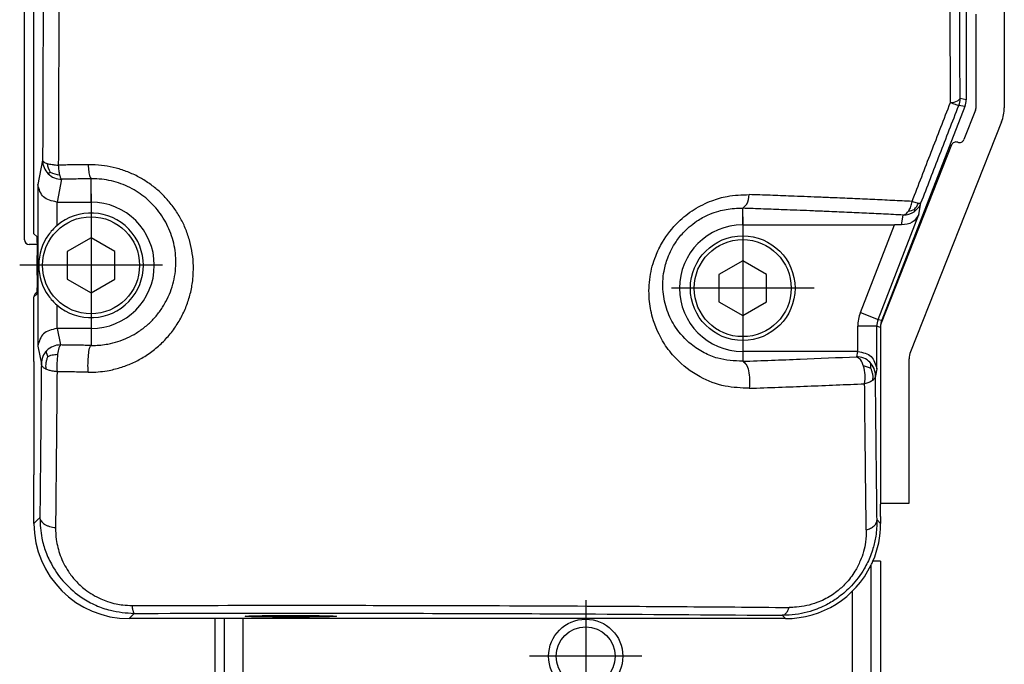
# Model space of a CAD drawing. Header units: millimetres. Extents: x -235 to 9017, y -109 to 485.
# Tile 34 of 35: x 8965 to 9017, y 189 to 223. Entities that reach past the tile are written whole.
import ezdxf

# ---------------------------------------------------------------- set-up
doc = ezdxf.new("R2010")
doc.units = ezdxf.units.MM
doc.linetypes.add('DOT_CENTER', pattern=[14, 12, -1, 0, -1])
doc.layers.add('1', color=7, linetype='Continuous')

# ---------------------------------------------------------------- blocks, each defined once
blk = doc.blocks.new('MOD-14-F-Li_1_1__23', base_point=(8965.627, 197.1))
at = {"color": 7, "linetype": 'Continuous'}
for p, q in [((9017.13, 254.446), (9017.13, 217.934)), ((8965.63, 210.996), (8965.63, 225.35)), ((9015.63, 222.85), (9015.63, 217.897)), ((9015.613, 217.806), (9015.009, 216.257)), ((9016.99, 217.197), (9012.201, 205.104)), ((9014.359, 215.975), (9010.65, 206.609)), ((8966.291, 210.746), (8965.88, 210.746)), ((8966.13, 207.986), (8966.13, 207.996)), ((8966.13, 204.6), (8966.13, 207.986)), ((9010.63, 206.512), (9010.63, 206.407)), ((9010.63, 206.407), (9010.63, 203.302)), ((9012.13, 197.146), (9012.13, 204.736)), ((9010.63, 203.302), (9010.63, 199.302)), ((9010.63, 199.302), (9010.63, 197.146)), ((9010.63, 197.146), (9012.13, 197.146)), ((9010.63, 197.146), (9010.63, 197.1))]:
    blk.add_line(p, q, dxfattribs=at)
for centre, radius, start, end in [((9015.38, 217.897), 0.25, 338.6933, 0), ((9015.13, 217.934), 2, 338.3952, 0), ((9014.592, 215.883), 0.25, 68.2878, 158.3948), ((9014.776, 216.348), 0.25, 248.3352, 338.6938), ((8965.88, 210.996), 0.25, 180, 270), ((8966.38, 207.996), 0.25, 112.5709, 180), ((9010.88, 206.512), 0.25, 157.1483, 180.0354), ((9013.13, 204.736), 1, 158.3952, 180)]:
    blk.add_arc(centre, radius, start, end, dxfattribs=at)
blk = doc.blocks.new('MOD-14-F-Li_1__24', base_point=(8965.627, 197.1))
at = {"color": 7, "linetype": 'Continuous'}
for p, q in [((9017.13, 254.446), (9017.13, 217.934)), ((8965.63, 210.996), (8965.63, 225.35)), ((9015.63, 222.85), (9015.63, 217.897)), ((9015.613, 217.806), (9015.009, 216.257)), ((9016.99, 217.197), (9012.201, 205.104)), ((9014.359, 215.975), (9010.65, 206.609)), ((8966.291, 210.746), (8965.88, 210.746)), ((8966.13, 207.986), (8966.13, 207.996)), ((8966.13, 204.6), (8966.13, 207.986)), ((9010.63, 206.512), (9010.63, 206.407)), ((9010.63, 206.407), (9010.63, 203.302)), ((9012.13, 197.146), (9012.13, 204.736)), ((9010.63, 203.302), (9010.63, 199.302)), ((9010.63, 199.302), (9010.63, 197.146)), ((9010.63, 197.146), (9012.13, 197.146)), ((9010.63, 197.146), (9010.63, 197.1))]:
    blk.add_line(p, q, dxfattribs=at)
for centre, radius, start, end in [((9015.38, 217.897), 0.25, 338.6933, 0), ((9015.13, 217.934), 2, 338.3952, 0), ((9014.592, 215.883), 0.25, 68.2878, 158.3948), ((9014.776, 216.348), 0.25, 248.3352, 338.6938), ((8965.88, 210.996), 0.25, 180, 270), ((8966.38, 207.996), 0.25, 112.5709, 180), ((9010.88, 206.512), 0.25, 157.1483, 180.0354), ((9013.13, 204.736), 1, 158.3952, 180)]:
    blk.add_arc(centre, radius, start, end, dxfattribs=at)
blk = doc.blocks.new('MOD-K-M-Li__25', base_point=(8965.627, 191.08))
at = {"color": 7, "linetype": 'Continuous'}
for p, q in [((8965.63, 210.996), (8965.63, 225.35)), ((9015.63, 222.85), (9015.63, 217.897)), ((9015.613, 217.806), (9015.009, 216.257)), ((9014.359, 215.975), (9010.65, 206.609)), ((8966.13, 211.314), (8966.277, 211.168)), ((8966.291, 210.746), (8965.88, 210.746)), ((8966.294, 209.132), (8966.294, 210.168)), ((8966.277, 208.132), (8966.13, 207.986)), ((8966.13, 207.986), (8966.13, 207.996)), ((8966.13, 204.6), (8966.13, 207.986)), ((9010.63, 206.512), (9010.63, 206.407)), ((9010.63, 206.407), (9010.63, 203.302)), ((8966.13, 204.6), (8966.13, 198.639)), ((9010.63, 203.302), (9010.63, 199.302)), ((9010.63, 199.302), (9010.63, 197.146)), ((8966.13, 196.078), (8966.13, 198.639)), ((9010.63, 197.146), (9010.63, 197.1)), ((9010.63, 196.453), (9010.63, 197.1)), ((8966.357, 196.305), (8966.13, 196.078)), ((9010.441, 196.268), (9010.63, 196.078)), ((9010.63, 196.453), (9010.63, 196.078)), ((8971.356, 191.306), (8971.129, 191.08)), ((8975.63, 191.08), (8971.129, 191.08)), ((8976.13, 191.08), (8975.63, 191.08)), ((8980.497, 191.08), (8976.13, 191.08)), ((9005.631, 191.08), (8980.497, 191.08)), ((9005.457, 191.253), (9005.631, 191.08))]:
    blk.add_line(p, q, dxfattribs=at)
for centre, radius, start, end in [((9015.38, 217.897), 0.25, 338.6933, 0), ((9014.592, 215.883), 0.25, 68.2878, 158.3948), ((9014.776, 216.348), 0.25, 248.3352, 338.6938), ((8969.13, 209.65), 2.75, 144.4259, 180), ((8965.88, 210.996), 0.25, 180, 270), ((8969.13, 209.65), 2.75, 180, 215.5741), ((8966.38, 207.996), 0.25, 112.5709, 180), ((9010.88, 206.512), 0.25, 157.1483, 180.0354), ((8971.129, 196.078), 4.998, 180, 270), ((9005.632, 196.078), 4.999, 336.6575, 359.9956), ((9005.632, 196.078), 4.999, 334.1551, 336.6575), ((9005.632, 196.078), 4.999, 269.9956, 334.1551)]:
    blk.add_arc(centre, radius, start, end, dxfattribs=at)
for points, knots in [([(8966.277, 211.168), (8966.281, 211.104), (8966.288, 210.964), (8966.29, 210.823), (8966.291, 210.746)], [0, 0, 0, 0, 0.1910392, 0.4216095, 0.4216095, 0.4216095, 0.4216095]), ([(8966.291, 210.746), (8966.292, 210.656), (8966.294, 210.463), (8966.294, 210.271), (8966.294, 210.168)], [0, 0, 0, 0, 0.2698084, 0.578512, 0.578512, 0.578512, 0.578512]), ([(8966.294, 209.132), (8966.294, 209.057), (8966.294, 208.912), (8966.293, 208.705), (8966.291, 208.523), (8966.289, 208.37), (8966.285, 208.253), (8966.284, 208.178), (8966.279, 208.142), (8966.277, 208.132)], [0, 0, 0, 0, 0.226531, 0.434957, 0.619406, 0.774011, 0.892906, 0.97024, 1.000273, 1.000273, 1.000273, 1.000273]), ([(8977.233, 191.203), (8977.275, 191.208), (8977.403, 191.221), (8977.659, 191.225), (8978.036, 191.234), (8978.51, 191.239), (8979.052, 191.243), (8979.434, 191.242), (8979.63, 191.241)], [0, 0, 0, 0, 0.124746, 0.385662, 0.769911, 1.253867, 1.807747, 2.39789, 2.39789, 2.39789, 2.39789]), ([(8979.63, 191.241), (8979.638, 191.242), (8979.654, 191.244), (8979.67, 191.244), (8979.677, 191.244)], [0, 0, 0, 0, 0.02357476, 0.04717944, 0.04717944, 0.04717944, 0.04717944]), ([(8979.677, 191.244), (8979.731, 191.244), (8979.855, 191.244), (8980.062, 191.243), (8980.307, 191.242), (8980.568, 191.24), (8980.817, 191.238), (8981.029, 191.236), (8981.195, 191.234), (8981.358, 191.231), (8981.523, 191.228), (8981.693, 191.223), (8981.827, 191.219), (8981.924, 191.214), (8981.987, 191.211), (8982.018, 191.207), (8982.029, 191.206)], [0, 0, 0, 0, 0.1614, 0.371453, 0.620044, 0.897057, 1.154843, 1.366209, 1.532079, 1.653376, 1.855828, 2.026813, 2.164304, 2.257619, 2.320147, 2.351964, 2.351964, 2.351964, 2.351964])]:
    blk.add_open_spline(points, degree=3, knots=knots, dxfattribs=at)
blk = doc.blocks.new('MOD-14-F-Li__26', base_point=(8965.627, 197.1))
at = {"color": 7, "linetype": 'Continuous'}
for p, q in [((9017.13, 254.446), (9017.13, 217.934)), ((8965.63, 210.996), (8965.63, 225.35)), ((9015.63, 222.85), (9015.63, 217.897)), ((9015.613, 217.806), (9015.009, 216.257)), ((9016.99, 217.197), (9012.201, 205.104)), ((9014.359, 215.975), (9010.65, 206.609)), ((8966.291, 210.746), (8965.88, 210.746)), ((8966.13, 207.986), (8966.13, 207.996)), ((8966.13, 204.6), (8966.13, 207.986)), ((9010.63, 206.512), (9010.63, 206.407)), ((9010.63, 206.407), (9010.63, 203.302)), ((9012.13, 197.146), (9012.13, 204.736)), ((9010.63, 203.302), (9010.63, 199.302)), ((9010.63, 199.302), (9010.63, 197.146)), ((9010.63, 197.146), (9012.13, 197.146)), ((9010.63, 197.146), (9010.63, 197.1))]:
    blk.add_line(p, q, dxfattribs=at)
for centre, radius, start, end in [((9015.38, 217.897), 0.25, 338.6933, 0), ((9015.13, 217.934), 2, 338.3952, 0), ((9014.592, 215.883), 0.25, 68.2878, 158.3948), ((9014.776, 216.348), 0.25, 248.3352, 338.6938), ((8965.88, 210.996), 0.25, 180, 270), ((8966.38, 207.996), 0.25, 112.5709, 180), ((9010.88, 206.512), 0.25, 157.1483, 180.0354), ((9013.13, 204.736), 1, 158.3952, 180)]:
    blk.add_arc(centre, radius, start, end, dxfattribs=at)
blk = doc.blocks.new('CABEZA_1_1__27', base_point=(8975.63, 168.65))
at = {"color": 7, "linetype": 'Continuous'}
for p, q in [((9010.63, 194.098), (9010.221, 194.098)), ((9010.63, 194.098), (9010.63, 187.1)), ((9010.13, 183.25), (9010.13, 193.899)), ((9009.13, 192.508), (9009.13, 183.25)), ((8975.63, 191.08), (8975.63, 187.1)), ((8976.13, 191.08), (8976.13, 183.25)), ((8977.13, 183.25), (8977.13, 191.08)), ((8975.63, 187.1), (8975.63, 178.45)), ((9010.63, 187.1), (9010.63, 178.45)), ((8975.88, 182.75), (8975.88, 183.25)), ((8975.88, 183.25), (8976.13, 183.25)), ((8976.13, 183.25), (8976.88, 183.25)), ((8976.88, 183.25), (8976.88, 169.15)), ((8976.88, 183.25), (8977.13, 183.25)), ((8977.13, 183.25), (8983.23, 183.25)), ((8983.23, 183.25), (8983.78, 183.25)), ((8983.78, 183.25), (8984.93, 183.25)), ((8984.93, 183.25), (8985.48, 183.25)), ((8985.48, 183.25), (8986.78, 183.25)), ((8986.78, 183.25), (8987.33, 183.25)), ((8987.33, 183.25), (8989.03, 183.25)), ((8989.03, 183.25), (8997.23, 183.25)), ((8997.23, 183.25), (8997.78, 183.25)), ((8997.78, 183.25), (8998.93, 183.25)), ((8998.93, 183.25), (9000.78, 183.25)), ((9000.78, 183.25), (9001.33, 183.25)), ((9001.33, 183.25), (9002.48, 183.25)), ((9002.48, 183.25), (9003.03, 183.25)), ((9003.03, 183.25), (9009.13, 183.25)), ((9009.13, 183.25), (9009.38, 183.25)), ((9009.38, 169.15), (9009.38, 183.25)), ((9009.38, 183.25), (9010.13, 183.25)), ((9010.13, 183.25), (9010.38, 183.25)), ((9010.38, 183.25), (9010.38, 182.75)), ((8975.88, 178.45), (8975.88, 182.75)), ((9010.38, 182.75), (9010.38, 178.45)), ((8975.88, 178.45), (8975.63, 178.45)), ((8975.88, 169.55), (8975.88, 178.45)), ((9010.38, 178.45), (9010.38, 169.55)), ((9010.63, 178.45), (9010.38, 178.45)), ((8975.88, 169.15), (8975.88, 169.55)), ((9010.38, 169.55), (9010.38, 169.15)), ((8976.38, 168.65), (8975.88, 169.15)), ((8976.38, 168.65), (8976.88, 169.15)), ((8976.88, 169.15), (8978.459, 169.15)), ((8978.459, 169.15), (8980.63, 169.15)), ((8980.63, 169.15), (8982.801, 169.15)), ((8982.801, 169.15), (9003.459, 169.15)), ((9003.459, 169.15), (9005.63, 169.15)), ((9005.63, 169.15), (9007.801, 169.15)), ((9007.801, 169.15), (9009.38, 169.15)), ((9009.38, 169.15), (9009.88, 168.65)), ((9009.88, 168.65), (9010.38, 169.15)), ((9009.88, 168.65), (8976.38, 168.65))]:
    blk.add_line(p, q, dxfattribs=at)
for radius in [1.95, 1.55]:
    blk.add_circle((8995.13, 189.1), radius, dxfattribs=at)
blk = doc.blocks.new('CABEZA_1__28', base_point=(8975.63, 168.65))
at = {"color": 7, "linetype": 'Continuous'}
for p, q in [((9010.63, 194.098), (9010.221, 194.098)), ((9010.63, 194.098), (9010.63, 187.1)), ((9010.13, 183.25), (9010.13, 193.899)), ((9009.13, 192.508), (9009.13, 183.25)), ((8975.63, 191.08), (8975.63, 187.1)), ((8976.13, 191.08), (8976.13, 183.25)), ((8977.13, 183.25), (8977.13, 191.08)), ((8975.63, 187.1), (8975.63, 178.45)), ((9010.63, 187.1), (9010.63, 178.45)), ((8975.88, 182.75), (8975.88, 183.25)), ((8975.88, 183.25), (8976.13, 183.25)), ((8976.13, 183.25), (8976.88, 183.25)), ((8976.88, 183.25), (8976.88, 169.15)), ((8976.88, 183.25), (8977.13, 183.25)), ((8977.13, 183.25), (8983.23, 183.25)), ((8983.23, 183.25), (8983.78, 183.25)), ((8983.78, 183.25), (8984.93, 183.25)), ((8984.93, 183.25), (8985.48, 183.25)), ((8985.48, 183.25), (8986.78, 183.25)), ((8986.78, 183.25), (8987.33, 183.25)), ((8987.33, 183.25), (8989.03, 183.25)), ((8989.03, 183.25), (8997.23, 183.25)), ((8997.23, 183.25), (8997.78, 183.25)), ((8997.78, 183.25), (8998.93, 183.25)), ((8998.93, 183.25), (9000.78, 183.25)), ((9000.78, 183.25), (9001.33, 183.25)), ((9001.33, 183.25), (9002.48, 183.25)), ((9002.48, 183.25), (9003.03, 183.25)), ((9003.03, 183.25), (9009.13, 183.25)), ((9009.13, 183.25), (9009.38, 183.25)), ((9009.38, 169.15), (9009.38, 183.25)), ((9009.38, 183.25), (9010.13, 183.25)), ((9010.13, 183.25), (9010.38, 183.25)), ((9010.38, 183.25), (9010.38, 182.75)), ((8975.88, 178.45), (8975.88, 182.75)), ((9010.38, 182.75), (9010.38, 178.45)), ((8975.88, 178.45), (8975.63, 178.45)), ((8975.88, 169.55), (8975.88, 178.45)), ((9010.38, 178.45), (9010.38, 169.55)), ((9010.63, 178.45), (9010.38, 178.45)), ((8975.88, 169.15), (8975.88, 169.55)), ((9010.38, 169.55), (9010.38, 169.15)), ((8976.38, 168.65), (8975.88, 169.15)), ((8976.38, 168.65), (8976.88, 169.15)), ((8976.88, 169.15), (8978.459, 169.15)), ((8978.459, 169.15), (8980.63, 169.15)), ((8980.63, 169.15), (8982.801, 169.15)), ((8982.801, 169.15), (9003.459, 169.15)), ((9003.459, 169.15), (9005.63, 169.15)), ((9005.63, 169.15), (9007.801, 169.15)), ((9007.801, 169.15), (9009.38, 169.15)), ((9009.38, 169.15), (9009.88, 168.65)), ((9009.88, 168.65), (9010.38, 169.15)), ((9009.88, 168.65), (8976.38, 168.65))]:
    blk.add_line(p, q, dxfattribs=at)
for radius in [1.95, 1.55]:
    blk.add_circle((8995.13, 189.1), radius, dxfattribs=at)
at = {"layer": '1', "color": 2, "linetype": 'DOT_CENTER'}
for p, q in [((8995.13, 192.05), (8995.13, 186.15)), ((8998.08, 189.1), (8992.18, 189.1))]:
    blk.add_line(p, q, dxfattribs=at)
blk = doc.blocks.new('MOD-22E-M-Li__29', base_point=(8965.627, 191.08))
at = {"color": 7, "linetype": 'Continuous'}
for p, q in [((9017.13, 254.446), (9017.13, 217.934)), ((8966.13, 211.314), (8966.13, 225.85)), ((8965.63, 210.996), (8965.63, 225.35)), ((9015.13, 222.97), (9015.13, 218.354)), ((9015.63, 222.85), (9015.63, 217.897)), ((9015.13, 218.354), (9014.806, 218.415)), ((9015.062, 217.992), (9010.698, 206.77)), ((9015.062, 217.992), (9014.737, 218.053)), ((9015.613, 217.806), (9015.009, 216.257)), ((9016.99, 217.197), (9012.201, 205.104)), ((9014.359, 215.975), (9010.65, 206.609)), ((8966.585, 215.171), (8966.33, 213.891)), ((8966.33, 213.891), (8966.33, 205.409)), ((8967.585, 214.171), (8967.345, 212.975)), ((8969.13, 212.975), (8969.13, 214.199)), ((8967.33, 212.975), (8967.33, 211.728)), ((8967.345, 212.975), (8969.13, 212.975)), ((9012.286, 213.008), (9012.613, 212.924)), ((9012.646, 212.329), (9012.751, 212.928)), ((9003.38, 211.775), (9003.38, 212.649)), ((9010.499, 206.807), (9012.646, 212.329)), ((9011.728, 211.77), (9011.819, 212.29)), ((9003.38, 211.775), (9011.358, 211.775)), ((9009.567, 207.17), (9011.358, 211.775)), ((8966.13, 211.314), (8966.277, 211.168)), ((8966.291, 210.746), (8965.88, 210.746)), ((8969.13, 211.093), (8967.88, 210.372)), ((8970.38, 210.372), (8969.13, 211.093)), ((8966.294, 209.132), (8966.294, 210.168)), ((8967.88, 210.372), (8967.88, 208.928)), ((8970.38, 208.928), (8970.38, 210.372)), ((9003.38, 209.893), (9002.13, 209.172)), ((9004.63, 209.172), (9003.38, 209.893)), ((9002.13, 209.172), (9002.13, 207.728)), ((9004.63, 207.728), (9004.63, 209.172)), ((8967.88, 208.928), (8969.13, 208.207)), ((8969.13, 208.207), (8970.38, 208.928)), ((8966.277, 208.132), (8966.13, 207.986)), ((8966.13, 207.986), (8966.13, 207.996)), ((8966.13, 204.6), (8966.13, 207.986)), ((8967.33, 207.572), (8967.33, 206.325)), ((9002.13, 207.728), (9003.38, 207.007)), ((9003.38, 207.007), (9004.63, 207.728)), ((9009.567, 207.17), (9010.499, 206.807)), ((9010.499, 206.807), (9010.698, 206.77)), ((9010.63, 206.512), (9010.63, 206.407)), ((9010.65, 206.609), (9010.698, 206.77)), ((8967.345, 206.325), (8967.518, 205.463)), ((8969.13, 206.325), (8967.345, 206.325)), ((8969.13, 206.325), (8969.13, 205.439)), ((9009.431, 205.125), (9009.431, 206.445)), ((9010.431, 206.445), (9009.431, 206.445)), ((9010.431, 204.209), (9010.431, 206.445)), ((9010.431, 206.445), (9010.63, 206.407)), ((9010.63, 206.407), (9010.63, 203.302)), ((8966.33, 205.409), (8966.518, 204.467)), ((9003.38, 205.125), (9003.38, 204.605)), ((9009.415, 205.125), (9003.38, 205.125)), ((9009.415, 205.125), (9009.359, 204.846)), ((8966.13, 204.6), (8966.13, 198.639)), ((9012.13, 197.146), (9012.13, 204.736)), ((9010.431, 204.209), (9010.359, 203.846)), ((9010.63, 203.302), (9010.63, 199.302)), ((9010.63, 199.302), (9010.63, 197.146)), ((8966.13, 196.078), (8966.13, 198.639)), ((9010.63, 197.146), (9012.13, 197.146)), ((9010.63, 197.146), (9010.63, 197.1)), ((9010.63, 196.453), (9010.63, 197.1)), ((8966.357, 196.305), (8966.13, 196.078)), ((9010.441, 196.268), (9010.63, 196.078)), ((9010.63, 196.453), (9010.63, 196.078)), ((8971.356, 191.306), (8971.129, 191.08)), ((8975.63, 191.08), (8971.129, 191.08)), ((8976.13, 191.08), (8975.63, 191.08)), ((8980.497, 191.08), (8976.13, 191.08)), ((8979.584, 191.244), (8979.582, 191.16)), ((9005.631, 191.08), (8980.497, 191.08)), ((9005.457, 191.253), (9005.631, 191.08))]:
    blk.add_line(p, q, dxfattribs=at)
for centre, radius in [((8969.13, 209.65), 2.55), ((9003.38, 208.45), 2.75), ((9003.38, 208.45), 2.55)]:
    blk.add_circle(centre, radius, dxfattribs=at)
for centre, radius, start, end in [((9013.806, 218.415), 1, 338.7262, 359.9767), ((9014.131, 218.354), 1, 338.7495, 0), ((9015.38, 217.897), 0.25, 338.6933, 0), ((9015.13, 217.934), 2, 338.3952, 0), ((9014.592, 215.883), 0.25, 68.2878, 158.3948), ((9014.776, 216.348), 0.25, 248.3352, 338.6938), ((8967.585, 215.171), 1, 179.9895, 224.8846), ((8967.936, 215.146), 1.121, 187.1558, 211.9386), ((8967.585, 215.171), 1, 224.8951, 270), ((8967.551, 215.545), 1.143, 240.3153, 266.1852), ((8969.13, 209.65), 3.325, 270, 90), ((9011.819, 213.29), 1, 304.4606, 338.7636), ((9011.606, 213.305), 1.076, 318.1831, 339.2846), ((8969.13, 209.65), 2.75, 229.0911, 130.9089), ((9011.819, 213.29), 1, 270, 304.4465), ((9012.046, 213.402), 0.892, 273.9111, 293.9654), ((8969.13, 209.65), 2.75, 130.9089, 144.4259), ((9003.38, 208.45), 3.325, 90, 270), ((8969.13, 209.65), 2.75, 144.4259, 180), ((8965.88, 210.996), 0.25, 180, 270), ((8969.13, 209.65), 2.75, 180, 215.5741), ((8966.38, 207.996), 0.25, 112.5709, 180), ((8969.13, 209.65), 2.75, 215.5741, 229.0911), ((9011.431, 206.445), 2, 158.7497, 179.9998), ((9011.431, 206.445), 1, 158.7498, 179.9997), ((9010.88, 206.512), 0.25, 157.1483, 180.0354), ((8967.513, 204.465), 0.998, 89.7227, 134.8418), ((8967.517, 204.467), 1, 135.1154, 180.0106), ((8972.621, 204.328), 5.286, 172.9878, 182.94), ((9013.13, 204.736), 1, 158.3952, 180), ((9009.359, 203.846), 1, 44.8951, 90), ((9009.359, 203.846), 1, 359.9894, 44.8846), ((9007.735, 203.749), 2.08, 351.0845, 16.8197), ((8971.129, 196.078), 4.998, 180, 270), ((9005.632, 196.078), 4.999, 336.6575, 359.9956), ((9005.632, 196.078), 4.999, 334.1551, 336.6575), ((9005.632, 196.078), 4.999, 269.9956, 334.1551)]:
    blk.add_arc(centre, radius, start, end, dxfattribs=at)
for points, knots in [([(9014.301, 218.207), (9014.286, 222.929), (9014.255, 232.38), (9014.284, 241.831), (9014.298, 246.561)], [0, 0, 0, 0, 14.166027, 28.353381, 28.353381, 28.353381, 28.353381]), ([(9014.806, 218.415), (9014.79, 223.07), (9014.76, 232.386), (9014.788, 241.702), (9014.803, 246.363)], [0, 0, 0, 0, 13.963695, 27.94841, 27.94841, 27.94841, 27.94841]), ([(8967.436, 243.76), (8967.445, 238.926), (8967.463, 229.312), (8967.428, 219.697), (8967.41, 214.916)], [0, 0, 0, 0, 14.499701, 28.84344, 28.84344, 28.84344, 28.84344]), ([(8966.61, 243.602), (8966.619, 238.838), (8966.637, 229.361), (8966.602, 219.884), (8966.585, 215.171)], [0, 0, 0, 0, 14.292562, 28.431391, 28.431391, 28.431391, 28.431391]), ([(9014.301, 218.207), (9014.432, 218.219), (9014.626, 218.237), (9014.761, 218.371), (9014.806, 218.415)], [0, 0, 0, 0, 0.3755552, 0.5593646, 0.5593646, 0.5593646, 0.5593646]), ([(9012.286, 213.008), (9012.621, 213.873), (9013.291, 215.607), (9013.964, 217.34), (9014.301, 218.207)], [0, 0, 0, 0, 2.783708, 5.576076, 5.576076, 5.576076, 5.576076]), ([(9012.751, 212.928), (9013.081, 213.781), (9013.742, 215.489), (9014.405, 217.197), (9014.737, 218.053)], [0, 0, 0, 0, 2.743941, 5.496419, 5.496419, 5.496419, 5.496419]), ([(9014.301, 218.207), (9014.381, 218.177), (9014.526, 218.123), (9014.672, 218.074), (9014.737, 218.053)], [0, 0, 0, 0, 0.2573342, 0.463114, 0.463114, 0.463114, 0.463114]), ([(8966.585, 215.171), (8966.591, 215.153), (8966.603, 215.117), (8966.657, 215.076), (8966.729, 215.037), (8966.79, 215.017), (8966.824, 215.006)], [0, 0, 0, 0, 0.055952, 0.1114029, 0.1962469, 0.3027844, 0.3027844, 0.3027844, 0.3027844]), ([(8966.824, 215.006), (8966.865, 214.995), (8966.952, 214.971), (8967.1, 214.945), (8967.255, 214.926), (8967.363, 214.919), (8967.41, 214.916)], [0, 0, 0, 0, 0.126631, 0.2704314, 0.4528656, 0.5944893, 0.5944893, 0.5944893, 0.5944893]), ([(8968.978, 214.94), (8968.848, 214.938), (8968.586, 214.935), (8968.194, 214.929), (8967.802, 214.923), (8967.541, 214.918), (8967.41, 214.916)], [0, 0, 0, 0, 0.392665, 0.784831, 1.176761, 1.568264, 1.568264, 1.568264, 1.568264]), ([(8967.41, 214.916), (8967.414, 214.864), (8967.419, 214.772), (8967.433, 214.644), (8967.449, 214.526), (8967.466, 214.447), (8967.475, 214.405)], [0, 0, 0, 0, 0.1583598, 0.2755087, 0.3866007, 0.5155775, 0.5155775, 0.5155775, 0.5155775]), ([(8968.978, 204.032), (8969.008, 204.032), (8969.067, 204.031), (8969.283, 204.034), (8969.624, 204.055), (8970.156, 204.133), (8970.744, 204.285), (8971.37, 204.532), (8971.975, 204.861), (8972.548, 205.275), (8973.073, 205.772), (8973.525, 206.331), (8973.895, 206.936), (8974.181, 207.576), (8974.382, 208.24), (8974.497, 208.927), (8974.523, 209.609), (8974.466, 210.274), (8974.334, 210.915), (8974.126, 211.534), (8973.847, 212.121), (8973.502, 212.669), (8973.101, 213.164), (8972.653, 213.602), (8972.169, 213.979), (8971.638, 214.305), (8971.064, 214.571), (8970.456, 214.77), (8969.832, 214.898), (8969.393, 214.935), (8969.151, 214.94), (8969.099, 214.941), (8969.041, 214.941), (8968.999, 214.941), (8968.978, 214.94)], [0, 0, 0, 0, 0.089146, 0.178162, 0.646641, 1.112518, 1.791619, 2.461966, 3.126417, 3.854653, 4.573723, 5.288782, 6.004538, 6.69685, 7.387271, 8.080177, 8.780199, 9.427836, 10.079866, 10.739308, 11.380069, 12.02563, 12.677769, 13.287381, 13.899303, 14.514037, 15.154501, 15.792222, 16.428004, 17.062486, 17.109174, 17.155813, 17.218665, 17.28141, 17.28141, 17.28141, 17.28141]), ([(8968.978, 214.94), (8968.989, 214.819), (8969.008, 214.611), (8969.036, 214.351), (8969.107, 214.237), (8969.13, 214.199)], [0, 0, 0, 0, 0.36735, 0.6310151, 0.7653588, 0.7653588, 0.7653588, 0.7653588]), ([(8966.985, 214.553), (8966.97, 214.539), (8966.946, 214.519), (8966.915, 214.493), (8966.894, 214.476), (8966.881, 214.468), (8966.876, 214.465)], [0, 0, 0, 0, 0.0601227, 0.0943298, 0.1223228, 0.1395422, 0.1395422, 0.1395422, 0.1395422]), ([(8967.475, 214.405), (8967.483, 214.375), (8967.496, 214.32), (8967.523, 214.25), (8967.55, 214.2), (8967.574, 214.18), (8967.585, 214.171)], [0, 0, 0, 0, 0.094672, 0.169877, 0.2231196, 0.2634573, 0.2634573, 0.2634573, 0.2634573]), ([(8967.33, 212.975), (8967.063, 213.031), (8966.546, 213.141), (8966.4, 213.646), (8966.33, 213.891)], [0, 0, 0, 0, 0.75246, 1.460842, 1.460842, 1.460842, 1.460842]), ([(8969.13, 214.199), (8969.001, 214.197), (8968.744, 214.193), (8968.357, 214.187), (8967.971, 214.181), (8967.713, 214.174), (8967.585, 214.171)], [0, 0, 0, 0, 0.38694, 0.773487, 1.159827, 1.545805, 1.545805, 1.545805, 1.545805]), ([(8969.13, 205.439), (8969.154, 205.438), (8969.202, 205.438), (8969.373, 205.439), (8969.645, 205.455), (8970.07, 205.516), (8970.54, 205.634), (8971.041, 205.828), (8971.527, 206.089), (8971.988, 206.416), (8972.411, 206.812), (8972.777, 207.257), (8973.077, 207.74), (8973.311, 208.252), (8973.477, 208.785), (8973.574, 209.338), (8973.599, 209.887), (8973.557, 210.424), (8973.453, 210.941), (8973.287, 211.442), (8973.064, 211.917), (8972.787, 212.361), (8972.464, 212.763), (8972.103, 213.118), (8971.712, 213.423), (8971.282, 213.688), (8970.818, 213.903), (8970.326, 214.064), (8969.821, 214.166), (8969.466, 214.195), (8969.27, 214.199), (8969.228, 214.199), (8969.181, 214.199), (8969.147, 214.199), (8969.13, 214.199)], [0, 0, 0, 0, 0.071163, 0.142191, 0.515557, 0.887199, 1.42941, 1.964839, 2.495938, 3.078905, 3.655364, 4.228816, 4.80243, 5.357917, 5.913425, 6.471676, 7.035675, 7.557729, 8.083965, 8.61649, 9.134036, 9.655726, 10.183267, 10.676359, 11.17111, 11.668798, 12.187426, 12.703138, 13.217174, 13.730628, 13.768439, 13.806205, 13.857028, 13.90778, 13.90778, 13.90778, 13.90778]), ([(9003.725, 203.186), (9003.299, 203.203), (9002.402, 203.237), (9001.045, 203.76), (8999.969, 204.573), (8999.123, 205.654), (8998.643, 206.723), (8998.429, 207.935), (8998.468, 209.038), (8998.741, 210.053), (8999.224, 211.04), (8999.895, 211.895), (9000.803, 212.611), (9001.687, 213.047), (9002.665, 213.336), (9003.336, 213.356), (9003.725, 213.368)], [0, 0, 0, 0, 1.270678, 2.678651, 4.286028, 5.252268, 6.777816, 7.741613, 8.926839, 10.055232, 10.868838, 12.211867, 13.275562, 14.311498, 15.151702, 16.31388, 16.31388, 16.31388, 16.31388]), ([(9003.38, 212.649), (9003.458, 212.719), (9003.667, 212.906), (9003.702, 213.19), (9003.725, 213.368)], [0, 0, 0, 0, 0.3054639, 0.8201587, 0.8201587, 0.8201587, 0.8201587]), ([(9012.286, 213.008), (9011.936, 213.025), (9011.241, 213.06), (9010.194, 213.109), (9009.141, 213.156), (9008.176, 213.198), (9007.1, 213.242), (9006.017, 213.285), (9004.823, 213.33), (9004.092, 213.355), (9003.725, 213.368)], [0, 0, 0, 0, 1.049804, 2.087303, 3.145296, 4.21356, 4.984874, 6.373927, 7.467245, 8.568842, 8.568842, 8.568842, 8.568842]), ([(9012.107, 212.513), (9012.128, 212.547), (9012.172, 212.62), (9012.22, 212.74), (9012.26, 212.871), (9012.277, 212.961), (9012.286, 213.008)], [0, 0, 0, 0, 0.122034, 0.2541748, 0.3869234, 0.530198, 0.530198, 0.530198, 0.530198]), ([(9012.613, 212.924), (9012.629, 212.922), (9012.661, 212.917), (9012.704, 212.912), (9012.734, 212.918), (9012.747, 212.925), (9012.751, 212.928)], [0, 0, 0, 0, 0.0497552, 0.0965141, 0.1270389, 0.1408901, 0.1408901, 0.1408901, 0.1408901]), ([(9003.38, 204.605), (9002.936, 204.627), (9002.231, 204.662), (9001.328, 205.04), (9000.541, 205.551), (8999.856, 206.305), (8999.372, 207.271), (8999.15, 208.283), (8999.193, 209.234), (8999.439, 210.124), (8999.805, 210.828), (9000.353, 211.505), (9000.959, 211.999), (9001.594, 212.33), (9002.09, 212.503), (9002.523, 212.6), (9002.944, 212.654), (9003.234, 212.65), (9003.38, 212.649)], [0, 0, 0, 0, 1.323012, 2.096601, 2.904492, 4.124578, 5.100824, 6.116134, 7.199416, 7.920749, 8.872263, 9.554732, 10.523524, 11.192903, 11.695168, 12.092875, 12.525146, 12.963154, 12.963154, 12.963154, 12.963154]), ([(9011.819, 212.29), (9011.475, 212.308), (9010.79, 212.345), (9009.757, 212.393), (9008.719, 212.44), (9007.767, 212.481), (9006.707, 212.525), (9005.639, 212.567), (9004.463, 212.611), (9003.742, 212.636), (9003.38, 212.649)], [0, 0, 0, 0, 1.03486, 2.057677, 3.100551, 4.153558, 4.915121, 6.283063, 7.360749, 8.446521, 8.446521, 8.446521, 8.446521]), ([(9012.646, 212.329), (9012.541, 212.168), (9012.324, 211.837), (9011.93, 211.793), (9011.728, 211.77)], [0, 0, 0, 0, 0.549418, 1.126972, 1.126972, 1.126972, 1.126972]), ([(9011.819, 212.29), (9011.841, 212.296), (9011.894, 212.311), (9011.974, 212.359), (9012.048, 212.43), (9012.089, 212.487), (9012.107, 212.513)], [0, 0, 0, 0, 0.0676419, 0.1636107, 0.2775343, 0.3726242, 0.3726242, 0.3726242, 0.3726242]), ([(9012.408, 212.587), (9012.409, 212.575), (9012.409, 212.55), (9012.407, 212.517), (9012.399, 212.487), (9012.389, 212.472), (9012.385, 212.465)], [0, 0, 0, 0, 0.0369715, 0.0737233, 0.1015643, 0.1265253, 0.1265253, 0.1265253, 0.1265253]), ([(9011.728, 211.77), (9011.667, 211.771), (9011.544, 211.774), (9011.421, 211.775), (9011.358, 211.775)], [0, 0, 0, 0, 0.1812667, 0.3694171, 0.3694171, 0.3694171, 0.3694171]), ([(8966.277, 211.168), (8966.281, 211.104), (8966.288, 210.964), (8966.29, 210.823), (8966.291, 210.746)], [0, 0, 0, 0, 0.1910392, 0.4216095, 0.4216095, 0.4216095, 0.4216095]), ([(8966.291, 210.746), (8966.292, 210.656), (8966.294, 210.463), (8966.294, 210.271), (8966.294, 210.168)], [0, 0, 0, 0, 0.2698084, 0.578512, 0.578512, 0.578512, 0.578512]), ([(8966.294, 209.132), (8966.294, 209.057), (8966.294, 208.912), (8966.293, 208.705), (8966.291, 208.523), (8966.289, 208.37), (8966.285, 208.253), (8966.284, 208.178), (8966.279, 208.142), (8966.277, 208.132)], [0, 0, 0, 0, 0.226531, 0.434957, 0.619406, 0.774011, 0.892906, 0.97024, 1.000273, 1.000273, 1.000273, 1.000273]), ([(8967.33, 206.325), (8967.063, 206.269), (8966.546, 206.159), (8966.4, 205.654), (8966.33, 205.409)], [0, 0, 0, 0, 0.75246, 1.460842, 1.460842, 1.460842, 1.460842]), ([(8967.518, 205.463), (8967.489, 205.414), (8967.401, 205.265), (8967.385, 205.091), (8967.374, 204.974)], [0, 0, 0, 0, 0.1701052, 0.5152327, 0.5152327, 0.5152327, 0.5152327]), ([(8969.13, 205.439), (8968.861, 205.443), (8968.324, 205.45), (8967.786, 205.459), (8967.518, 205.463)], [0, 0, 0, 0, 0.807496, 1.612993, 1.612993, 1.612993, 1.612993]), ([(8966.852, 204.86), (8966.84, 204.894), (8966.817, 204.958), (8966.795, 205.046), (8966.788, 205.121), (8966.803, 205.157), (8966.809, 205.173)], [0, 0, 0, 0, 0.1056958, 0.2056714, 0.2732039, 0.3234683, 0.3234683, 0.3234683, 0.3234683]), ([(8966.852, 204.86), (8966.886, 204.874), (8966.964, 204.906), (8967.09, 204.942), (8967.23, 204.966), (8967.325, 204.971), (8967.374, 204.974)], [0, 0, 0, 0, 0.1115449, 0.2526522, 0.3900545, 0.5376634, 0.5376634, 0.5376634, 0.5376634]), ([(8968.978, 204.032), (8968.973, 204.187), (8968.962, 204.494), (8968.997, 204.91), (8969.021, 205.239), (8969.103, 205.389), (8969.13, 205.439)], [0, 0, 0, 0, 0.464362, 0.917504, 1.261613, 1.429286, 1.429286, 1.429286, 1.429286]), ([(9009.431, 205.125), (9009.698, 205.069), (9010.215, 204.959), (9010.361, 204.454), (9010.431, 204.209)], [0, 0, 0, 0, 0.75246, 1.460842, 1.460842, 1.460842, 1.460842]), ([(8966.518, 204.467), (8966.506, 203.096), (8966.484, 200.403), (8966.455, 197.711), (8966.441, 196.389)], [0, 0, 0, 0, 4.114056, 8.078552, 8.078552, 8.078552, 8.078552]), ([(8966.756, 204.199), (8966.716, 204.221), (8966.651, 204.256), (8966.574, 204.327), (8966.528, 204.395), (8966.52, 204.447), (8966.518, 204.467)], [0, 0, 0, 0, 0.1363202, 0.2206841, 0.3129651, 0.3749585, 0.3749585, 0.3749585, 0.3749585]), ([(8966.852, 204.86), (8966.833, 204.809), (8966.794, 204.7), (8966.755, 204.532), (8966.739, 204.361), (8966.75, 204.252), (8966.756, 204.199)], [0, 0, 0, 0, 0.1645949, 0.3482043, 0.5150696, 0.6759814, 0.6759814, 0.6759814, 0.6759814]), ([(9003.38, 204.605), (9004.388, 204.641), (9006.382, 204.712), (9008.374, 204.801), (9009.359, 204.846)], [0, 0, 0, 0, 3.025955, 5.983403, 5.983403, 5.983403, 5.983403]), ([(9003.38, 204.605), (9003.442, 204.559), (9003.605, 204.438), (9003.695, 204.076), (9003.763, 203.654), (9003.738, 203.343), (9003.725, 203.186)], [0, 0, 0, 0, 0.227133, 0.594428, 1.055986, 1.5239, 1.5239, 1.5239, 1.5239]), ([(9009.726, 204.351), (9009.686, 204.476), (9009.62, 204.687), (9009.434, 204.8), (9009.359, 204.846)], [0, 0, 0, 0, 0.3783936, 0.6344592, 0.6344592, 0.6344592, 0.6344592]), ([(9010.113, 204.225), (9010.116, 204.257), (9010.122, 204.322), (9010.12, 204.412), (9010.103, 204.492), (9010.079, 204.532), (9010.067, 204.552)], [0, 0, 0, 0, 0.0973215, 0.1950517, 0.2704879, 0.3370591, 0.3370591, 0.3370591, 0.3370591]), ([(8967.342, 204.057), (8967.281, 204.063), (8967.176, 204.074), (8967.015, 204.106), (8966.878, 204.144), (8966.79, 204.183), (8966.756, 204.199)], [0, 0, 0, 0, 0.1819725, 0.3167634, 0.4922696, 0.6059857, 0.6059857, 0.6059857, 0.6059857]), ([(8967.342, 204.057), (8967.33, 202.666), (8967.307, 199.934), (8967.278, 197.202), (8967.264, 195.862)], [0, 0, 0, 0, 4.173823, 8.195932, 8.195932, 8.195932, 8.195932]), ([(8968.978, 204.032), (8968.705, 204.036), (8968.16, 204.044), (8967.614, 204.053), (8967.342, 204.057)], [0, 0, 0, 0, 0.819165, 1.636752, 1.636752, 1.636752, 1.636752]), ([(9010.113, 204.225), (9010.09, 204.238), (9010.035, 204.268), (9009.945, 204.305), (9009.838, 204.334), (9009.765, 204.345), (9009.726, 204.351)], [0, 0, 0, 0, 0.0795912, 0.1877098, 0.2915926, 0.4099566, 0.4099566, 0.4099566, 0.4099566]), ([(9010.113, 204.225), (9010.131, 204.175), (9010.169, 204.072), (9010.206, 203.913), (9010.22, 203.751), (9010.207, 203.647), (9010.201, 203.595)], [0, 0, 0, 0, 0.1577146, 0.3302137, 0.4880934, 0.643325, 0.643325, 0.643325, 0.643325]), ([(9003.725, 203.186), (9004.747, 203.223), (9006.769, 203.295), (9008.791, 203.383), (9009.79, 203.427)], [0, 0, 0, 0, 3.069643, 6.069787, 6.069787, 6.069787, 6.069787]), ([(9010.201, 203.595), (9010.17, 203.575), (9010.112, 203.537), (9010.013, 203.493), (9009.907, 203.455), (9009.83, 203.437), (9009.79, 203.427)], [0, 0, 0, 0, 0.1108818, 0.2096376, 0.3232447, 0.44725, 0.44725, 0.44725, 0.44725]), ([(9009.874, 195.745), (9009.866, 196.362), (9009.851, 197.612), (9009.829, 199.535), (9009.808, 201.478), (9009.796, 202.789), (9009.79, 203.427)], [0, 0, 0, 0, 1.852313, 3.750515, 5.768445, 7.6827, 7.6827, 7.6827, 7.6827]), ([(9010.359, 203.846), (9010.356, 203.821), (9010.35, 203.776), (9010.316, 203.708), (9010.266, 203.647), (9010.222, 203.612), (9010.201, 203.595)], [0, 0, 0, 0, 0.0730611, 0.1368314, 0.2258188, 0.3058513, 0.3058513, 0.3058513, 0.3058513]), ([(9010.441, 196.268), (9010.434, 196.846), (9010.422, 197.86), (9010.407, 199.094), (9010.393, 200.377), (9010.377, 201.889), (9010.365, 203.181), (9010.359, 203.846)], [0, 0, 0, 0, 1.73354, 3.042752, 3.7024, 5.584152, 7.578411, 7.578411, 7.578411, 7.578411]), ([(8966.441, 196.389), (8966.427, 196.375), (8966.399, 196.347), (8966.371, 196.319), (8966.357, 196.305)], [0, 0, 0, 0, 0.0590358, 0.1184773, 0.1184773, 0.1184773, 0.1184773]), ([(8966.441, 196.389), (8966.46, 196.025), (8966.491, 195.413), (8966.743, 194.566), (8967.117, 193.758), (8967.735, 192.905), (8968.54, 192.216), (8969.372, 191.764), (8970.285, 191.433), (8970.98, 191.384), (8971.405, 191.354)], [0, 0, 0, 0, 1.088604, 1.833138, 2.634693, 3.749572, 4.966149, 5.775917, 6.584634, 7.8544, 7.8544, 7.8544, 7.8544]), ([(8966.441, 196.389), (8966.444, 196.36), (8966.452, 196.297), (8966.5, 196.207), (8966.576, 196.12), (8966.68, 196.042), (8966.808, 195.974), (8966.952, 195.921), (8967.105, 195.882), (8967.211, 195.868), (8967.264, 195.862)], [0, 0, 0, 0, 0.088345, 0.187567, 0.301608, 0.431774, 0.576483, 0.73163, 0.89174, 1.051105, 1.051105, 1.051105, 1.051105]), ([(9010.441, 196.268), (9010.43, 195.981), (9010.41, 195.474), (9010.261, 194.847), (9010.064, 194.271), (9009.73, 193.581), (9009.176, 192.838), (9008.506, 192.244), (9007.95, 191.888), (9007.484, 191.661), (9007.017, 191.481), (9006.459, 191.334), (9005.916, 191.26), (9005.578, 191.255), (9005.457, 191.253)], [0, 0, 0, 0, 0.857708, 1.52072, 1.922513, 2.684791, 3.808734, 4.679705, 5.354715, 5.782927, 6.233491, 6.855315, 7.509914, 7.87057, 7.87057, 7.87057, 7.87057]), ([(9009.874, 195.745), (9009.913, 195.756), (9009.991, 195.78), (9010.1, 195.829), (9010.199, 195.887), (9010.284, 195.954), (9010.353, 196.028), (9010.402, 196.106), (9010.434, 196.187), (9010.439, 196.241), (9010.441, 196.268)], [0, 0, 0, 0, 0.1225287, 0.2425472, 0.3576822, 0.4659994, 0.5663152, 0.6584761, 0.7433402, 0.8225994, 0.8225994, 0.8225994, 0.8225994]), ([(8967.264, 195.862), (8967.271, 195.654), (8967.288, 195.157), (8967.494, 194.363), (8967.86, 193.636), (8968.321, 193.045), (8968.875, 192.532), (8969.461, 192.18), (8970.023, 191.961), (8970.411, 191.856), (8970.842, 191.783), (8971.124, 191.774), (8971.286, 191.769)], [0, 0, 0, 0, 0.623777, 1.48879, 2.43462, 3.045708, 3.728306, 4.690685, 5.072433, 5.53682, 5.895013, 6.38081, 6.38081, 6.38081, 6.38081]), ([(9009.874, 195.745), (9009.868, 195.531), (9009.85, 194.972), (9009.636, 194.231), (9009.263, 193.499), (9008.848, 192.955), (9008.299, 192.455), (9007.78, 192.128), (9007.24, 191.894), (9006.752, 191.751), (9006.26, 191.673), (9005.947, 191.668), (9005.817, 191.665)], [0, 0, 0, 0, 0.640953, 1.673205, 2.279931, 3.09942, 3.709149, 4.500889, 4.92338, 5.474092, 6.02159, 6.411833, 6.411833, 6.411833, 6.411833]), ([(8971.286, 191.769), (8973.968, 191.774), (8978.704, 191.783), (8984.634, 191.777), (8990.603, 191.763), (8996.426, 191.737), (9002.007, 191.7), (9004.865, 191.674), (9005.817, 191.665)], [0, 0, 0, 0, 8.047294, 14.208223, 17.788399, 25.956756, 31.675119, 34.531471, 34.531471, 34.531471, 34.531471]), ([(8971.286, 191.769), (8971.288, 191.74), (8971.294, 191.683), (8971.305, 191.603), (8971.319, 191.532), (8971.334, 191.471), (8971.35, 191.423), (8971.366, 191.389), (8971.381, 191.368), (8971.393, 191.357), (8971.401, 191.355), (8971.404, 191.355), (8971.405, 191.354)], [0, 0, 0, 0, 0.0883247, 0.1699303, 0.2428821, 0.3055522, 0.3567641, 0.3960314, 0.4176467, 0.4338039, 0.4417754, 0.4429142, 0.4429142, 0.4429142, 0.4429142]), ([(9005.457, 191.253), (9005.475, 191.255), (9005.511, 191.259), (9005.564, 191.282), (9005.616, 191.318), (9005.665, 191.367), (9005.71, 191.427), (9005.752, 191.499), (9005.788, 191.579), (9005.807, 191.636), (9005.817, 191.665)], [0, 0, 0, 0, 0.0523681, 0.1087081, 0.1707596, 0.2395841, 0.315492, 0.3980756, 0.4863837, 0.5790784, 0.5790784, 0.5790784, 0.5790784]), ([(8971.405, 191.354), (8971.397, 191.346), (8971.38, 191.33), (8971.364, 191.314), (8971.356, 191.306)], [0, 0, 0, 0, 0.03397576, 0.06835847, 0.06835847, 0.06835847, 0.06835847]), ([(8971.405, 191.354), (8974.765, 191.36), (8980.61, 191.37), (8988.692, 191.354), (8996.683, 191.323), (9002.189, 191.279), (9005.457, 191.253)], [0, 0, 0, 0, 10.081696, 17.534606, 24.246936, 34.053232, 34.053232, 34.053232, 34.053232]), ([(8977.233, 191.203), (8977.275, 191.208), (8977.403, 191.221), (8977.659, 191.225), (8978.036, 191.234), (8978.51, 191.239), (8979.052, 191.243), (8979.434, 191.242), (8979.63, 191.241)], [0, 0, 0, 0, 0.124746, 0.385662, 0.769911, 1.253867, 1.807747, 2.39789, 2.39789, 2.39789, 2.39789]), ([(8979.582, 191.16), (8979.426, 191.16), (8979.121, 191.16), (8978.658, 191.163), (8978.253, 191.167), (8977.914, 191.172), (8977.68, 191.177), (8977.511, 191.182), (8977.399, 191.186), (8977.313, 191.191), (8977.26, 191.199), (8977.233, 191.203)], [0, 0, 0, 0, 0.46789, 0.914565, 1.391032, 1.682668, 1.931797, 2.094218, 2.187321, 2.270435, 2.3502, 2.3502, 2.3502, 2.3502]), ([(8982.032, 191.202), (8982.003, 191.199), (8981.945, 191.191), (8981.853, 191.185), (8981.733, 191.181), (8981.557, 191.176), (8981.264, 191.171), (8980.911, 191.166), (8980.518, 191.163), (8980.166, 191.161), (8979.851, 191.16), (8979.663, 191.16), (8979.582, 191.16)], [0, 0, 0, 0, 0.08789, 0.17578, 0.275444, 0.446509, 0.705927, 1.152912, 1.506321, 1.886016, 2.208651, 2.450583, 2.450583, 2.450583, 2.450583]), ([(8979.63, 191.241), (8979.638, 191.242), (8979.654, 191.244), (8979.67, 191.244), (8979.677, 191.244)], [0, 0, 0, 0, 0.02357476, 0.04717944, 0.04717944, 0.04717944, 0.04717944]), ([(8979.677, 191.244), (8979.731, 191.244), (8979.855, 191.244), (8980.062, 191.243), (8980.307, 191.242), (8980.568, 191.24), (8980.817, 191.238), (8981.029, 191.236), (8981.195, 191.234), (8981.358, 191.231), (8981.523, 191.228), (8981.693, 191.224), (8981.839, 191.218), (8981.948, 191.215), (8982.011, 191.206), (8982.032, 191.202)], [0, 0, 0, 0, 0.1614, 0.371453, 0.620044, 0.897057, 1.154843, 1.366209, 1.532079, 1.653376, 1.855828, 2.026813, 2.164304, 2.293535, 2.355315, 2.355315, 2.355315, 2.355315])]:
    blk.add_open_spline(points, degree=3, knots=knots, dxfattribs=at)
for points in [[(8967.33, 212.975), (8967.332, 212.975), (8967.338, 212.975), (8967.343, 212.975), (8967.345, 212.975)], [(8967.345, 206.325), (8967.343, 206.325), (8967.338, 206.325), (8967.332, 206.325), (8967.33, 206.325)], [(9009.431, 205.125), (9009.429, 205.125), (9009.423, 205.125), (9009.418, 205.125), (9009.415, 205.125)]]:
    blk.add_open_spline(points, degree=3, dxfattribs=at)
at = {"layer": '1', "color": 2, "linetype": 'DOT_CENTER'}
for p, q in [((8969.13, 213.4), (8969.13, 205.9)), ((9003.38, 212.2), (9003.38, 204.7)), ((8972.88, 209.65), (8965.38, 209.65)), ((9007.13, 208.45), (8999.63, 208.45))]:
    blk.add_line(p, q, dxfattribs=at)
blk = doc.blocks.new('Li-M-7840__30', base_point=(8965.627, 168.65))
for name, p in [('MOD-22E-M-Li__29', (8965.627, 191.08)), ('MOD-14-F-Li_1_1__23', (8965.627, 197.1)), ('MOD-14-F-Li_1__24', (8965.627, 197.1)), ('MOD-14-F-Li__26', (8965.627, 197.1)), ('MOD-K-M-Li__25', (8965.627, 191.08)), ('CABEZA_1_1__27', (8975.63, 168.65)), ('CABEZA_1__28', (8975.63, 168.65))]:
    blk.add_blockref(name, p)
blk = doc.blocks.new('C1', base_point=(8990.629, 212))
blk.add_blockref('Li-M-7840__30', (8965.627, 168.65))

msp = doc.modelspace()

# ---------------------------------------------------------------- block references
msp.add_blockref('C1', (8990.629, 212))

doc.saveas('drawing.dxf')
